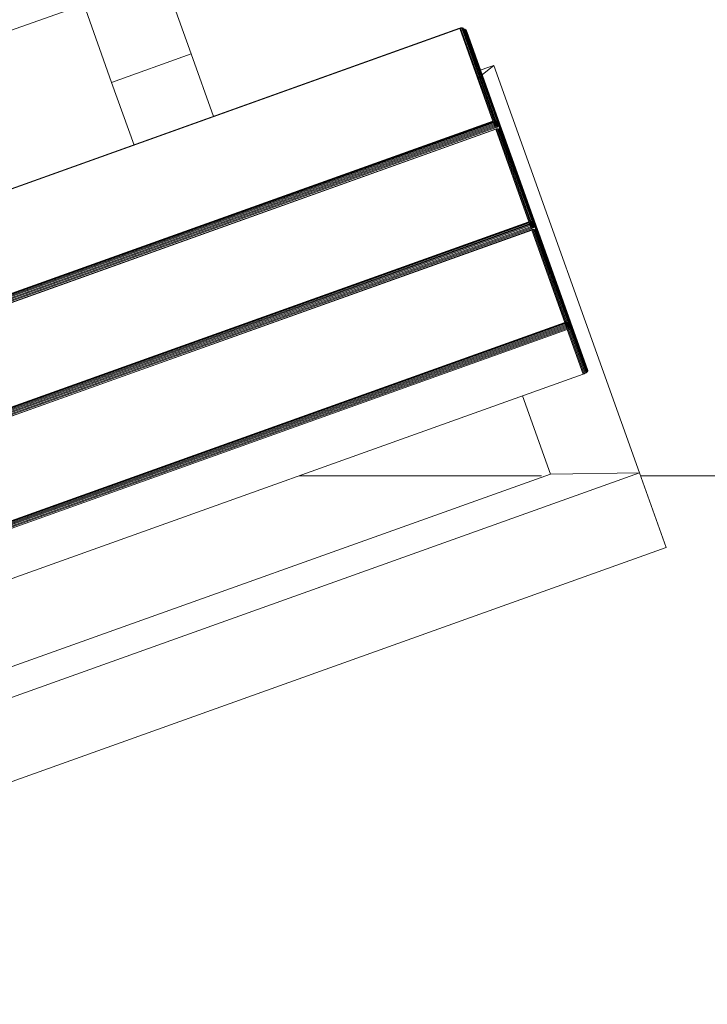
# Model space of a CAD drawing. Header units: millimetres. Extents: x -68595 to 26741, y -534 to 35396.
# Tile 62 of 172: x -56778 to -56534, y 24214 to 24564. Entities that reach past the tile are written whole.
import ezdxf

# ---------------------------------------------------------------- set-up
doc = ezdxf.new("R2010")
doc.units = ezdxf.units.MM
for name, color, linetype, lineweight, true_color in [('Furniture-1', 7, 'Continuous', 9, 0xaaaaaa), ('Kohvikutool-1', 7, 'Continuous', 9, 0xaaaaaa), ('Surface Pattern-1', 7, 'Continuous', 9, 0x232323)]:
    doc.layers.add(name, color=color, linetype=linetype, lineweight=lineweight, true_color=true_color)

# ---------------------------------------------------------------- blocks, each defined once
blk = doc.blocks.new('MA_Kohvikultool - Kohvikutool_DWG-V74-Sisehoov')
at = {"layer": 'Kohvikutool-1'}
for p, q in [((-416.68, 465), (-416.68, 15)), ((-388.49, 15), (-388.49, 465)), ((-165, 15), (-165, 465)), ((-348.73, 458), (-348.73, 22)), ((-331.82, 22), (-331.82, 458)), ((-331.46, 458), (-331.46, 22)), ((-331.08, 22), (-331.08, 458)), ((-330.68, 22), (-330.68, 458)), ((-330.29, 22), (-330.29, 458)), ((-329.93, 22), (-329.93, 458)), ((-329.64, 22), (-329.64, 458)), ((-329.41, 22), (-329.41, 458)), ((-329.25, 22), (-329.25, 458)), ((-294.28, 458), (-294.28, 22)), ((-294.19, 458), (-294.19, 22)), ((-293.77, 22), (-293.77, 458)), ((-293.41, 458), (-293.41, 22)), ((-293.03, 458), (-293.03, 22)), ((-292.63, 458), (-292.63, 22)), ((-292.24, 458), (-292.24, 22)), ((-291.88, 458), (-291.88, 22)), ((-291.59, 458), (-291.59, 22)), ((-291.36, 22), (-291.36, 458)), ((-291.2, 22), (-291.2, 458)), ((-256.23, 458), (-256.23, 22)), ((-256.14, 458), (-256.14, 22)), ((-255.72, 22), (-255.72, 458)), ((-255.36, 458), (-255.36, 22)), ((-254.98, 458), (-254.98, 22)), ((-254.58, 458), (-254.58, 22)), ((-254.19, 458), (-254.19, 22)), ((-253.83, 22), (-253.83, 458)), ((-253.54, 458), (-253.54, 22)), ((-253.31, 22), (-253.31, 458)), ((-253.15, 22), (-253.15, 458)), ((-218.18, 458), (-218.18, 22)), ((-218.09, 458), (-218.09, 22)), ((-378.23, 435), (-378.23, 45)), ((-194.5, 145), (-218.18, 145)), ((-165, 145), (-194.5, 145)), ((-194.5, 145), (-194.5, 115)), ((-194.5, 115), (-194.5, 145)), ((-218.18, 115), (-194.5, 115)), ((-194.5, 115), (-165, 115)), ((-388.49, 15), (-378.23, 45)), ((-378.23, 45), (-388.49, 15)), ((-378.23, 45), (-348.73, 45)), ((-348.73, 22), (-331.82, 22)), ((-348.73, 22), (-348.72, 21.64)), ((-331.8, 21.64), (-348.72, 21.64)), ((-348.72, 21.64), (-348.68, 21.26)), ((-348.68, 21.26), (-331.77, 21.26)), ((-348.68, 21.26), (-348.62, 20.91)), ((-331.82, 22), (-331.46, 22)), ((-331.82, 22), (-331.8, 21.64)), ((-331.8, 21.64), (-331.45, 21.64)), ((-331.8, 21.64), (-331.77, 21.26)), ((-331.77, 21.26), (-331.42, 21.28)), ((-331.77, 21.26), (-331.7, 20.91)), ((-331.74, 21.12), (-329.51, 21)), ((-331.73, 21.05), (-329.55, 20.92)), ((-331.46, 22), (-331.08, 22)), ((-331.45, 21.64), (-331.46, 22)), ((-331.07, 21.66), (-331.45, 21.64)), ((-331.45, 21.64), (-331.42, 21.28)), ((-331.03, 21.32), (-331.42, 21.28)), ((-331.42, 21.28), (-331.35, 20.92)), ((-331.08, 22), (-330.68, 22)), ((-331.07, 21.66), (-331.08, 22)), ((-330.67, 21.7), (-331.07, 21.66)), ((-331.03, 21.32), (-331.07, 21.66)), ((-330.64, 21.38), (-331.03, 21.32)), ((-330.97, 20.98), (-331.03, 21.32)), ((-330.58, 21.08), (-330.97, 20.98)), ((-330.68, 22), (-330.29, 22)), ((-330.67, 21.7), (-330.68, 22)), ((-330.28, 21.74), (-330.67, 21.7)), ((-330.64, 21.38), (-330.67, 21.7)), ((-330.25, 21.48), (-330.64, 21.38)), ((-330.58, 21.08), (-330.64, 21.38)), ((-330.21, 21.23), (-330.58, 21.08)), ((-330.51, 20.82), (-330.58, 21.08)), ((-330.29, 22), (-329.93, 22)), ((-330.28, 21.74), (-330.29, 22)), ((-329.93, 21.8), (-330.28, 21.74)), ((-330.25, 21.48), (-330.28, 21.74)), ((-329.91, 21.6), (-330.25, 21.48)), ((-330.21, 21.23), (-330.25, 21.48)), ((-329.87, 21.4), (-330.21, 21.23)), ((-330.14, 21), (-330.21, 21.23)), ((-329.82, 21.23), (-330.14, 21)), ((-329.76, 21.08), (-330.07, 20.82)), ((-329.64, 22), (-329.93, 22)), ((-329.93, 21.8), (-329.93, 22)), ((-329.93, 22), (-329.63, 21.87)), ((-329.63, 21.87), (-329.93, 21.8)), ((-329.91, 21.6), (-329.93, 21.8)), ((-329.63, 21.87), (-329.91, 21.6)), ((-329.62, 21.73), (-329.91, 21.6)), ((-329.87, 21.4), (-329.91, 21.6)), ((-329.62, 21.73), (-329.87, 21.4)), ((-329.6, 21.6), (-329.87, 21.4)), ((-329.82, 21.23), (-329.87, 21.4)), ((-329.6, 21.6), (-329.82, 21.23)), ((-329.56, 21.48), (-329.82, 21.23)), ((-329.76, 21.08), (-329.82, 21.23)), ((-329.56, 21.48), (-329.76, 21.08)), ((-329.52, 21.38), (-329.76, 21.08)), ((-329.7, 20.98), (-329.76, 21.08)), ((-329.52, 21.38), (-329.7, 20.98)), ((-329.48, 21.32), (-329.7, 20.98)), ((-329.41, 22), (-329.64, 22)), ((-329.63, 20.92), (-329.48, 21.32)), ((-329.63, 20.92), (-329.45, 21.3)), ((-329.56, 20.91), (-329.41, 21.27)), ((-329.56, 20.91), (-329.41, 21.27)), ((-329.41, 22), (-329.25, 22)), ((-329.38, 21.26), (-329.3, 21.64)), ((-329.38, 21.26), (-294.41, 21.26)), ((-329.3, 21.64), (-329.25, 22)), ((-329.28, 21.64), (-294.31, 21.64)), ((-294.28, 22), (-329.25, 22)), ((-294.59, 20.91), (-294.37, 21.28)), ((-294.59, 20.91), (-294.41, 21.26)), ((-294.32, 21.23), (-294.49, 21)), ((-294.32, 21.32), (-294.45, 20.98)), ((-294.37, 21.28), (-294.45, 20.98)), ((-294.38, 21.08), (-294.45, 20.98)), ((-294.31, 21.64), (-294.41, 21.26)), ((-294.27, 21.38), (-294.38, 21.08)), ((-294.32, 21.32), (-294.38, 21.08)), ((-294.32, 21.23), (-294.38, 21.08)), ((-294.23, 21.48), (-294.32, 21.23)), ((-294.27, 21.4), (-294.32, 21.23)), ((-294.27, 21.38), (-294.32, 21.23)), ((-294.31, 21.64), (-294.28, 22)), ((-294.24, 21.6), (-294.27, 21.4)), ((-294.2, 21.6), (-294.27, 21.4)), ((-294.23, 21.48), (-294.27, 21.4)), ((-294.22, 21.8), (-294.24, 21.6)), ((-294.18, 21.73), (-294.24, 21.6)), ((-294.2, 21.6), (-294.24, 21.6)), ((-294.22, 21.8), (-294.18, 21.73)), ((-293.77, 22), (-293.41, 22)), ((-293.77, 22), (-293.75, 21.64)), ((-293.4, 21.64), (-293.75, 21.64)), ((-293.75, 21.64), (-293.72, 21.26)), ((-293.37, 21.28), (-293.72, 21.26)), ((-293.72, 21.26), (-293.65, 20.91)), ((-293.69, 21.12), (-291.46, 21)), ((-293.68, 21.05), (-291.5, 20.92)), ((-293.41, 22), (-293.03, 22)), ((-293.4, 21.64), (-293.41, 22)), ((-293.02, 21.66), (-293.4, 21.64)), ((-293.4, 21.64), (-293.37, 21.28)), ((-292.98, 21.32), (-293.37, 21.28)), ((-293.37, 21.28), (-293.3, 20.92)), ((-293.03, 22), (-292.63, 22)), ((-293.02, 21.66), (-293.03, 22)), ((-292.62, 21.7), (-293.02, 21.66)), ((-292.98, 21.32), (-293.02, 21.66)), ((-292.59, 21.38), (-292.98, 21.32)), ((-292.92, 20.98), (-292.98, 21.32)), ((-292.53, 21.08), (-292.92, 20.98)), ((-292.63, 22), (-292.24, 22)), ((-292.62, 21.7), (-292.63, 22)), ((-292.23, 21.74), (-292.62, 21.7)), ((-292.59, 21.38), (-292.62, 21.7)), ((-292.2, 21.48), (-292.59, 21.38)), ((-292.53, 21.08), (-292.59, 21.38)), ((-292.16, 21.23), (-292.53, 21.08)), ((-292.46, 20.82), (-292.53, 21.08)), ((-292.24, 22), (-291.88, 22)), ((-292.23, 21.74), (-292.24, 22)), ((-291.88, 21.8), (-292.23, 21.74)), ((-292.2, 21.48), (-292.23, 21.74)), ((-291.86, 21.6), (-292.2, 21.48)), ((-292.16, 21.23), (-292.2, 21.48)), ((-291.82, 21.4), (-292.16, 21.23)), ((-292.1, 21), (-292.16, 21.23)), ((-291.77, 21.23), (-292.1, 21)), ((-291.71, 21.08), (-292.02, 20.82)), ((-291.88, 22), (-291.59, 22)), ((-291.88, 21.8), (-291.88, 22)), ((-291.59, 22), (-291.88, 21.8)), ((-291.58, 21.87), (-291.88, 21.8)), ((-291.86, 21.6), (-291.88, 21.8)), ((-291.58, 21.87), (-291.86, 21.6)), ((-291.57, 21.73), (-291.86, 21.6)), ((-291.82, 21.4), (-291.86, 21.6)), ((-291.57, 21.73), (-291.82, 21.4)), ((-291.55, 21.6), (-291.82, 21.4)), ((-291.77, 21.23), (-291.82, 21.4)), ((-291.55, 21.6), (-291.77, 21.23)), ((-291.51, 21.48), (-291.77, 21.23)), ((-291.71, 21.08), (-291.77, 21.23)), ((-291.51, 21.48), (-291.71, 21.08)), ((-291.47, 21.38), (-291.71, 21.08)), ((-291.65, 20.98), (-291.71, 21.08)), ((-291.47, 21.38), (-291.65, 20.98)), ((-291.43, 21.32), (-291.65, 20.98)), ((-291.59, 22), (-291.36, 22)), ((-291.58, 20.92), (-291.43, 21.32)), ((-291.58, 20.92), (-291.4, 21.3)), ((-291.51, 20.91), (-291.36, 21.27)), ((-291.51, 20.91), (-291.36, 21.27)), ((-291.2, 22), (-291.36, 22)), ((-291.36, 21.27), (-291.23, 21.64)), ((-256.36, 21.26), (-291.33, 21.26)), ((-291.25, 21.64), (-291.2, 22)), ((-256.26, 21.64), (-291.23, 21.64)), ((-256.23, 22), (-291.2, 22)), ((-256.54, 20.91), (-256.36, 21.26)), ((-256.27, 21.23), (-256.44, 21)), ((-256.27, 21.32), (-256.4, 20.98)), ((-256.32, 21.28), (-256.4, 20.98)), ((-256.33, 21.08), (-256.4, 20.98)), ((-256.26, 21.64), (-256.36, 21.26)), ((-256.23, 21.38), (-256.33, 21.08)), ((-256.27, 21.32), (-256.33, 21.08)), ((-256.27, 21.23), (-256.33, 21.08)), ((-256.18, 21.48), (-256.27, 21.23)), ((-256.22, 21.4), (-256.27, 21.23)), ((-256.23, 21.38), (-256.27, 21.23)), ((-256.23, 22), (-256.26, 21.64)), ((-256.19, 21.6), (-256.22, 21.4)), ((-256.15, 21.6), (-256.22, 21.4)), ((-256.18, 21.48), (-256.22, 21.4)), ((-256.17, 21.8), (-256.19, 21.6)), ((-256.13, 21.73), (-256.19, 21.6)), ((-256.15, 21.6), (-256.19, 21.6)), ((-256.17, 21.8), (-256.13, 21.73)), ((-255.72, 22), (-255.36, 22)), ((-255.72, 22), (-255.7, 21.64)), ((-255.7, 21.64), (-255.35, 21.64)), ((-255.7, 21.64), (-255.67, 21.26)), ((-255.67, 21.26), (-255.32, 21.28)), ((-255.67, 21.26), (-255.6, 20.91)), ((-255.64, 21.12), (-253.41, 21)), ((-255.63, 21.05), (-253.45, 20.92)), ((-255.36, 22), (-254.98, 22)), ((-255.36, 22), (-255.35, 21.64)), ((-254.97, 21.66), (-255.35, 21.64)), ((-255.35, 21.64), (-255.32, 21.28)), ((-254.93, 21.32), (-255.32, 21.28)), ((-255.32, 21.28), (-255.25, 20.92)), ((-254.98, 22), (-254.58, 22)), ((-254.98, 22), (-254.97, 21.66)), ((-254.57, 21.7), (-254.97, 21.66)), ((-254.93, 21.32), (-254.97, 21.66)), ((-254.54, 21.38), (-254.93, 21.32)), ((-254.87, 20.98), (-254.93, 21.32)), ((-254.48, 21.08), (-254.87, 20.98)), ((-254.58, 22), (-254.19, 22)), ((-254.58, 22), (-254.57, 21.7)), ((-254.18, 21.74), (-254.57, 21.7)), ((-254.54, 21.38), (-254.57, 21.7)), ((-254.15, 21.48), (-254.54, 21.38)), ((-254.48, 21.08), (-254.54, 21.38)), ((-254.11, 21.23), (-254.48, 21.08)), ((-254.41, 20.82), (-254.48, 21.08)), ((-254.19, 22), (-253.83, 22)), ((-254.19, 22), (-254.18, 21.74)), ((-253.83, 21.8), (-254.18, 21.74)), ((-254.15, 21.48), (-254.18, 21.74)), ((-253.81, 21.6), (-254.15, 21.48)), ((-254.11, 21.23), (-254.15, 21.48)), ((-253.77, 21.4), (-254.11, 21.23)), ((-254.05, 21), (-254.11, 21.23)), ((-253.72, 21.23), (-254.05, 21)), ((-253.66, 21.08), (-253.97, 20.82)), ((-253.83, 22), (-253.54, 22)), ((-253.83, 22), (-253.53, 21.93)), ((-253.83, 22), (-253.83, 21.8)), ((-253.53, 21.87), (-253.83, 21.8)), ((-253.81, 21.6), (-253.83, 21.8)), ((-253.53, 21.87), (-253.81, 21.6)), ((-253.52, 21.73), (-253.81, 21.6)), ((-253.77, 21.4), (-253.81, 21.6)), ((-253.52, 21.73), (-253.77, 21.4)), ((-253.5, 21.6), (-253.77, 21.4)), ((-253.72, 21.23), (-253.77, 21.4)), ((-253.5, 21.6), (-253.72, 21.23)), ((-253.46, 21.48), (-253.72, 21.23)), ((-253.66, 21.08), (-253.72, 21.23)), ((-253.46, 21.48), (-253.66, 21.08)), ((-253.42, 21.38), (-253.66, 21.08)), ((-253.6, 20.98), (-253.66, 21.08)), ((-253.42, 21.38), (-253.6, 20.98)), ((-253.38, 21.32), (-253.6, 20.98)), ((-253.31, 22), (-253.54, 22)), ((-253.53, 20.92), (-253.38, 21.32)), ((-253.28, 21.26), (-253.53, 20.92)), ((-253.46, 20.91), (-253.28, 21.26)), ((-253.31, 22), (-253.15, 22)), ((-253.2, 21.64), (-253.28, 21.26)), ((-218.31, 21.26), (-253.28, 21.26)), ((-253.2, 21.64), (-253.15, 22)), ((-218.21, 21.64), (-253.18, 21.64)), ((-218.18, 22), (-253.15, 22)), ((-236.98, 22), (-234.58, 15)), ((-234.58, 15), (-236.98, 22)), ((-234.58, 22), (-234.58, 15)), ((-218.49, 20.91), (-218.27, 21.28)), ((-218.31, 21.26), (-218.49, 20.91)), ((-218.22, 21.23), (-218.39, 21)), ((-218.22, 21.32), (-218.35, 20.98)), ((-218.27, 21.28), (-218.35, 20.98)), ((-218.28, 21.08), (-218.35, 20.98)), ((-218.21, 21.64), (-218.31, 21.26)), ((-218.18, 21.38), (-218.28, 21.08)), ((-218.22, 21.32), (-218.28, 21.08)), ((-218.22, 21.23), (-218.28, 21.08)), ((-218.14, 21.48), (-218.22, 21.23)), ((-218.17, 21.4), (-218.22, 21.23)), ((-218.18, 21.38), (-218.22, 21.23)), ((-218.21, 21.64), (-218.18, 22)), ((-218.14, 21.6), (-218.17, 21.4)), ((-218.1, 21.6), (-218.17, 21.4)), ((-218.14, 21.48), (-218.17, 21.4)), ((-218.12, 21.8), (-218.14, 21.6)), ((-218.08, 21.73), (-218.14, 21.6)), ((-218.1, 21.6), (-218.14, 21.6)), ((-218.12, 21.8), (-218.08, 21.73)), ((-218.07, 21.8), (-218.12, 21.8)), ((-331.7, 20.91), (-348.62, 20.91)), ((-348.62, 20.91), (-348.53, 20.59)), ((-348.53, 20.59), (-331.62, 20.59)), ((-348.53, 20.59), (-348.42, 20.33)), ((-348.42, 20.33), (-331.51, 20.33)), ((-348.42, 20.33), (-348.3, 20.14)), ((-348.3, 20.14), (-331.38, 20.14)), ((-348.3, 20.14), (-348.17, 20.03)), ((-348.17, 20.03), (-331.26, 20.03)), ((-348.17, 20.03), (-348.05, 20)), ((-348.05, 20), (-331.13, 20)), ((-348.05, 20), (-313.07, 20)), ((-331.7, 20.91), (-331.35, 20.92)), ((-331.7, 20.91), (-331.62, 20.59)), ((-331.62, 20.59), (-331.27, 20.61)), ((-331.62, 20.59), (-331.51, 20.33)), ((-331.51, 20.33), (-331.16, 20.35)), ((-331.51, 20.33), (-331.38, 20.14)), ((-331.38, 20.14), (-331.04, 20.17)), ((-331.38, 20.14), (-331.26, 20.03)), ((-330.97, 20.98), (-331.35, 20.92)), ((-331.35, 20.92), (-331.27, 20.61)), ((-330.89, 20.69), (-331.27, 20.61)), ((-331.27, 20.61), (-331.16, 20.35)), ((-331.26, 20.03), (-330.91, 20.07)), ((-331.26, 20.03), (-331.13, 20)), ((-330.79, 20.44), (-331.16, 20.35)), ((-331.16, 20.35), (-331.04, 20.17)), ((-331.13, 20), (-330.79, 20.03)), ((-331.13, 20), (-296.16, 20)), ((-330.67, 20.27), (-331.04, 20.17)), ((-331.04, 20.17), (-330.91, 20.07)), ((-330.89, 20.69), (-330.97, 20.98)), ((-330.91, 20.07), (-330.56, 20.17)), ((-330.79, 20.03), (-330.91, 20.07)), ((-330.51, 20.82), (-330.89, 20.69)), ((-330.79, 20.44), (-330.89, 20.69)), ((-330.42, 20.6), (-330.79, 20.44)), ((-330.67, 20.27), (-330.79, 20.44)), ((-330.79, 20.03), (-330.44, 20.14)), ((-330.79, 20.03), (-295.82, 20.03)), ((-330.31, 20.44), (-330.67, 20.27)), ((-330.56, 20.17), (-330.67, 20.27)), ((-330.56, 20.17), (-330.21, 20.35)), ((-330.44, 20.14), (-330.56, 20.17)), ((-330.14, 21), (-330.51, 20.82)), ((-330.42, 20.6), (-330.51, 20.82)), ((-330.44, 20.14), (-330.1, 20.33)), ((-330.44, 20.14), (-295.47, 20.14)), ((-330.07, 20.82), (-330.42, 20.6)), ((-330.31, 20.44), (-330.42, 20.6)), ((-329.98, 20.69), (-330.31, 20.44)), ((-330.21, 20.35), (-330.31, 20.44)), ((-330.21, 20.35), (-329.89, 20.61)), ((-330.1, 20.33), (-330.21, 20.35)), ((-330.07, 20.82), (-330.14, 21)), ((-330.1, 20.33), (-329.8, 20.59)), ((-330.1, 20.33), (-295.13, 20.33)), ((-329.98, 20.69), (-330.07, 20.82)), ((-329.7, 20.98), (-329.98, 20.69)), ((-329.89, 20.61), (-329.98, 20.69)), ((-329.89, 20.61), (-329.63, 20.92)), ((-329.8, 20.59), (-329.89, 20.61)), ((-329.8, 20.59), (-329.56, 20.91)), ((-329.8, 20.59), (-294.83, 20.59)), ((-329.63, 20.92), (-329.7, 20.98)), ((-329.63, 20.92), (-329.56, 20.91)), ((-329.56, 20.91), (-294.59, 20.91)), ((-315.58, 20.14), (-313.07, 20)), ((-313.07, 20), (-312.95, 20.03)), ((-296.16, 20), (-313.07, 20)), ((-312.82, 20.14), (-312.95, 20.03)), ((-296.04, 20.03), (-312.95, 20.03)), ((-310.25, 20.14), (-310.12, 20.03)), ((-293.21, 20.03), (-310.12, 20.03)), ((-310.12, 20.03), (-310, 20)), ((-310, 20), (-293.08, 20)), ((-310, 20), (-275.02, 20)), ((-296.16, 20), (-295.82, 20.03)), ((-296.16, 20), (-296.04, 20.03)), ((-296.04, 20.03), (-295.91, 20.14)), ((-295.7, 20.07), (-296.04, 20.03)), ((-295.82, 20.03), (-295.47, 20.14)), ((-295.7, 20.07), (-295.82, 20.03)), ((-295.47, 20.14), (-295.13, 20.33)), ((-293.33, 20.14), (-295.47, 20.14)), ((-295.13, 20.33), (-294.83, 20.59)), ((-293.46, 20.33), (-295.13, 20.33)), ((-294.83, 20.59), (-294.59, 20.91)), ((-293.57, 20.59), (-294.83, 20.59)), ((-294.45, 20.98), (-294.65, 20.69)), ((-293.3, 20.92), (-293.65, 20.91)), ((-293.65, 20.91), (-293.57, 20.59)), ((-293.22, 20.61), (-293.57, 20.59)), ((-293.57, 20.59), (-293.46, 20.33)), ((-293.11, 20.35), (-293.46, 20.33)), ((-293.46, 20.33), (-293.33, 20.14)), ((-292.99, 20.17), (-293.33, 20.14)), ((-293.33, 20.14), (-293.21, 20.03)), ((-292.92, 20.98), (-293.3, 20.92)), ((-293.3, 20.92), (-293.22, 20.61)), ((-292.84, 20.69), (-293.22, 20.61)), ((-293.22, 20.61), (-293.11, 20.35)), ((-292.86, 20.07), (-293.21, 20.03)), ((-293.21, 20.03), (-293.08, 20)), ((-292.74, 20.44), (-293.11, 20.35)), ((-293.11, 20.35), (-292.99, 20.17)), ((-293.08, 20), (-292.74, 20.03)), ((-293.08, 20), (-258.11, 20)), ((-292.62, 20.27), (-292.99, 20.17)), ((-292.99, 20.17), (-292.86, 20.07)), ((-292.84, 20.69), (-292.92, 20.98)), ((-292.86, 20.07), (-292.51, 20.17)), ((-292.86, 20.07), (-292.74, 20.03)), ((-292.46, 20.82), (-292.84, 20.69)), ((-292.74, 20.44), (-292.84, 20.69)), ((-292.37, 20.6), (-292.74, 20.44)), ((-292.62, 20.27), (-292.74, 20.44)), ((-292.74, 20.03), (-292.39, 20.14)), ((-257.77, 20.03), (-292.74, 20.03)), ((-292.26, 20.44), (-292.62, 20.27)), ((-292.51, 20.17), (-292.62, 20.27)), ((-292.51, 20.17), (-292.16, 20.35)), ((-292.51, 20.17), (-292.39, 20.14)), ((-292.1, 21), (-292.46, 20.82)), ((-292.37, 20.6), (-292.46, 20.82)), ((-292.39, 20.14), (-292.05, 20.33)), ((-292.39, 20.14), (-257.42, 20.14)), ((-292.02, 20.82), (-292.37, 20.6)), ((-292.26, 20.44), (-292.37, 20.6)), ((-291.93, 20.69), (-292.26, 20.44)), ((-292.16, 20.35), (-292.26, 20.44)), ((-292.16, 20.35), (-291.84, 20.61)), ((-292.16, 20.35), (-292.05, 20.33)), ((-292.02, 20.82), (-292.1, 21)), ((-292.05, 20.33), (-291.75, 20.59)), ((-257.08, 20.33), (-292.05, 20.33)), ((-291.93, 20.69), (-292.02, 20.82)), ((-291.65, 20.98), (-291.93, 20.69)), ((-291.84, 20.61), (-291.93, 20.69)), ((-291.84, 20.61), (-291.58, 20.92)), ((-291.84, 20.61), (-291.75, 20.59)), ((-291.75, 20.59), (-291.51, 20.91)), ((-256.78, 20.59), (-291.75, 20.59)), ((-291.58, 20.92), (-291.65, 20.98)), ((-291.58, 20.92), (-291.51, 20.91)), ((-256.54, 20.91), (-291.51, 20.91)), ((-277.53, 20.14), (-275.02, 20)), ((-275.02, 20), (-274.9, 20.03)), ((-258.11, 20), (-275.02, 20)), ((-274.9, 20.03), (-274.77, 20.14)), ((-257.99, 20.03), (-274.9, 20.03)), ((-272.2, 20.14), (-272.07, 20.03)), ((-272.07, 20.03), (-255.16, 20.03)), ((-272.07, 20.03), (-271.95, 20)), ((-271.95, 20), (-255.03, 20)), ((-271.95, 20), (-236.98, 20)), ((-258.11, 20), (-257.77, 20.03)), ((-258.11, 20), (-257.99, 20.03)), ((-257.99, 20.03), (-257.86, 20.14)), ((-257.65, 20.07), (-257.99, 20.03)), ((-257.77, 20.03), (-257.42, 20.14)), ((-257.65, 20.07), (-257.77, 20.03)), ((-257.42, 20.14), (-257.08, 20.33)), ((-257.42, 20.14), (-255.28, 20.14)), ((-257.08, 20.33), (-256.78, 20.59)), ((-257.08, 20.33), (-255.41, 20.33)), ((-256.78, 20.59), (-256.54, 20.91)), ((-256.78, 20.59), (-255.52, 20.59)), ((-256.4, 20.98), (-256.6, 20.69)), ((-255.6, 20.91), (-255.25, 20.92)), ((-255.6, 20.91), (-255.52, 20.59)), ((-255.52, 20.59), (-255.17, 20.61)), ((-255.52, 20.59), (-255.41, 20.33)), ((-255.41, 20.33), (-255.06, 20.35)), ((-255.41, 20.33), (-255.28, 20.14)), ((-255.28, 20.14), (-254.94, 20.17)), ((-255.28, 20.14), (-255.16, 20.03)), ((-254.87, 20.98), (-255.25, 20.92)), ((-255.25, 20.92), (-255.17, 20.61)), ((-254.79, 20.69), (-255.17, 20.61)), ((-255.17, 20.61), (-255.06, 20.35)), ((-255.16, 20.03), (-254.81, 20.07)), ((-255.16, 20.03), (-255.03, 20)), ((-254.69, 20.44), (-255.06, 20.35)), ((-255.06, 20.35), (-254.94, 20.17)), ((-255.03, 20), (-254.69, 20.03)), ((-255.03, 20), (-220.06, 20)), ((-254.57, 20.27), (-254.94, 20.17)), ((-254.94, 20.17), (-254.81, 20.07)), ((-254.79, 20.69), (-254.87, 20.98)), ((-254.81, 20.07), (-254.46, 20.17)), ((-254.69, 20.03), (-254.81, 20.07)), ((-254.41, 20.82), (-254.79, 20.69)), ((-254.69, 20.44), (-254.79, 20.69)), ((-254.32, 20.6), (-254.69, 20.44)), ((-254.57, 20.27), (-254.69, 20.44)), ((-254.69, 20.03), (-254.34, 20.14)), ((-219.72, 20.03), (-254.69, 20.03)), ((-254.21, 20.44), (-254.57, 20.27)), ((-254.46, 20.17), (-254.57, 20.27)), ((-254.46, 20.17), (-254.11, 20.35)), ((-254.34, 20.14), (-254.46, 20.17)), ((-254.05, 21), (-254.41, 20.82)), ((-254.32, 20.6), (-254.41, 20.82)), ((-254.34, 20.14), (-254, 20.33)), ((-219.37, 20.14), (-254.34, 20.14)), ((-253.97, 20.82), (-254.32, 20.6)), ((-254.21, 20.44), (-254.32, 20.6)), ((-253.88, 20.69), (-254.21, 20.44)), ((-254.11, 20.35), (-254.21, 20.44)), ((-254.11, 20.35), (-253.79, 20.61)), ((-254, 20.33), (-254.11, 20.35)), ((-253.97, 20.82), (-254.05, 21)), ((-254, 20.33), (-253.7, 20.59)), ((-219.03, 20.33), (-254, 20.33)), ((-253.88, 20.69), (-253.97, 20.82)), ((-253.6, 20.98), (-253.88, 20.69)), ((-253.79, 20.61), (-253.88, 20.69)), ((-253.79, 20.61), (-253.53, 20.92)), ((-253.7, 20.59), (-253.79, 20.61)), ((-253.7, 20.59), (-253.46, 20.91)), ((-218.73, 20.59), (-253.7, 20.59)), ((-253.53, 20.92), (-253.6, 20.98)), ((-253.46, 20.91), (-253.53, 20.92)), ((-218.49, 20.91), (-253.46, 20.91)), ((-239.48, 20.14), (-236.98, 20)), ((-236.98, 20), (-236.85, 20.03)), ((-220.06, 20), (-236.98, 20)), ((-236.85, 20.03), (-236.72, 20.14)), ((-219.94, 20.03), (-236.85, 20.03)), ((-220.06, 20), (-219.72, 20.03)), ((-220.06, 20), (-219.94, 20.03)), ((-219.94, 20.03), (-219.81, 20.14)), ((-219.94, 20.03), (-219.6, 20.07)), ((-219.72, 20.03), (-219.37, 20.14)), ((-219.72, 20.03), (-219.6, 20.07)), ((-219.37, 20.14), (-219.03, 20.33)), ((-219.03, 20.33), (-218.73, 20.59)), ((-218.73, 20.59), (-218.49, 20.91)), ((-218.35, 20.98), (-218.55, 20.69)), ((-416.68, 15), (-388.49, 15)), ((-388.49, 15), (-416.68, 15)), ((-234.58, 15), (-388.49, 15))]:
    blk.add_line(p, q, dxfattribs=at)
blk = doc.blocks.new('MA_Kohvikultool - MA_Kohvikultool-V75-Sisehoov')
blk.add_blockref('MA_Kohvikultool - Kohvikutool_DWG-V74-Sisehoov', (111.57, -216.07))

msp = doc.modelspace()

# ---------------------------------------------------------------- hatches: boundary and pattern name
at = {"layer": 'Surface Pattern-1'}
h = msp.add_hatch(dxfattribs=at)
h.set_pattern_fill('FP_11', color=256, style=0, pattern_type=2)
h.set_pattern_definition([(180, (-60511.6, 28001.26), (-7e-14, -600), []), (270, (-60511.6, 28001.26), (600, 4e-14), [])])
h.paths.add_polyline_path([(-56372.24, 23783.07), (-52926.5, 28355.73), (-52913.6, 29348.17), (-57646.08, 29348.17), (-57646.08, 27269.19), (-59908.79, 25551.47), (-56383.81, 23788.85)])
h.paths.add_polyline_path([(-56972.18, 24224.63), (-57032.44, 24396.47), (-57028.67, 24397.82), (-57033.09, 24413.51), (-57030.77, 24414.61), (-56944.92, 24445.32), (-56962.79, 24495.28), (-57056.95, 24461.6), (-57053.35, 24451.56), (-57081.6, 24441.45), (-57240.36, 24885.25), (-57212.11, 24895.35), (-57208.52, 24885.31), (-56784.81, 25036.88), (-56788.41, 25046.92), (-56760.16, 25057.03), (-56602.05, 24613), (-56629.65, 24603.13), (-56633.24, 24613.17), (-56727.4, 24579.49), (-56709.53, 24529.53), (-56620.06, 24560.5), (-56619.77, 24560.25), (-56614.65, 24545.93), (-56609.79, 24547.61), (-56548.47, 24376.2), (-56971.16, 24224.99)])
h.paths.add_polyline_path([(-56956.88, 24270.94), (-56589.83, 24402.74), (-56599.61, 24430.07), (-56966.82, 24298.71), (-56957.9, 24273.79)])
h.paths.add_polyline_path([(-56916.67, 24455.43), (-56737.77, 24519.42), (-56755.65, 24569.39), (-56934.54, 24505.39), (-56917.53, 24457.84)])
h.paths.add_polyline_path([(-57066.17, 24576.46), (-56698.96, 24707.82), (-56700.65, 24712.53), (-57067.86, 24581.16), (-57067.33, 24579.7)])
h.paths.add_polyline_path([(-57103.64, 24681.21), (-56736.43, 24812.57), (-56738.12, 24817.27), (-57105.33, 24685.91)])
h.paths.add_polyline_path([(-57141.12, 24785.95), (-56773.91, 24917.32), (-56775.59, 24922.02), (-57142.8, 24790.66)])
h.paths.add_polyline_path([(-58248.06, 24880.15), (-58399.63, 25303.85), (-58227.79, 25364.12), (-58226.44, 25360.35), (-58210.75, 25364.77), (-58209.65, 25362.44), (-58178.94, 25276.59), (-58128.98, 25294.47), (-58162.66, 25388.62), (-58173.09, 25386.1), (-58182.81, 25413.28), (-57739.01, 25572.03), (-57728.91, 25543.79), (-57738.95, 25540.19), (-57587.38, 25116.49), (-57577.34, 25120.08), (-57567.23, 25091.84), (-58011.09, 24933.24), (-58020.63, 24961.5), (-58011.09, 24964.92), (-58044.77, 25059.07), (-58094.73, 25041.2), (-58063.76, 24951.73), (-58064.01, 24951.44), (-58078.33, 24946.32), (-58076.65, 24941.46), (-58246.71, 24880.63)])
h.paths.add_polyline_path([(-58221.96, 24921.34), (-58194.19, 24931.28), (-58325.55, 25298.49), (-58353.32, 25288.55), (-58222.35, 24922.44)])
h.paths.add_polyline_path([(-57379.52, 24953.57), (-57687.86, 25799.11), (-56841.95, 26106.4), (-56533.99, 25261.91), (-57378.33, 24954.01)])
h.paths.add_polyline_path([(-57361.62, 24992.03), (-56981.38, 25131.47), (-57005.32, 25197.14), (-57385.81, 25058.38), (-57362.81, 24995.31)])
h.paths.add_polyline_path([(-57916.44, 25030.64), (-57911.74, 25032.32), (-58043.1, 25399.53), (-58047.81, 25397.85), (-57928.21, 25063.54)])
h.paths.add_polyline_path([(-57811.69, 25068.11), (-57806.99, 25069.79), (-57938.35, 25437), (-57943.06, 25435.32), (-57835.06, 25133.42)])
h.paths.add_polyline_path([(-58104.84, 25069.45), (-58054.88, 25087.32), (-58118.87, 25266.22), (-58168.75, 25248.1), (-58105.14, 25070.31)])
h.paths.add_polyline_path([(-57706.94, 25105.58), (-57702.24, 25107.26), (-57833.6, 25474.48), (-57838.31, 25472.79), (-57708.3, 25109.38)])
h.paths.add_polyline_path([(-56952.94, 25141.06), (-56572.45, 25279.81), (-56596.65, 25346.17), (-56977.14, 25207.41), (-56953.72, 25143.19)])
h.paths.add_polyline_path([(-57418.36, 25147.64), (-57037.87, 25286.39), (-57039.79, 25291.67), (-57420.29, 25152.92)])
h.paths.add_polyline_path([(-57452.83, 25242.17), (-57072.34, 25380.92), (-57074.57, 25386.1), (-57454.76, 25247.46)])
h.paths.add_polyline_path([(-57009.68, 25296.66), (-56629.19, 25435.42), (-56631.12, 25440.7), (-57011.61, 25301.95)])
h.paths.add_polyline_path([(-57487.31, 25336.71), (-57106.82, 25475.46), (-57108.74, 25480.74), (-57489.23, 25341.99)])
h.paths.add_polyline_path([(-57044.16, 25391.2), (-56663.67, 25529.95), (-56665.59, 25535.24), (-57046.08, 25396.48)])
h.paths.add_polyline_path([(-57521.78, 25431.24), (-57141.29, 25569.99), (-57143.22, 25575.28), (-57523.71, 25436.53)])
h.paths.add_polyline_path([(-56493.85, 25436.07), (-56503.95, 25464.31), (-56493.91, 25467.91), (-56645.48, 25891.61), (-56655.52, 25888.02), (-56665.63, 25916.26), (-56221.77, 26074.86), (-56211.73, 26046.78), (-56221.77, 26043.18), (-56188.09, 25949.03), (-56138.13, 25966.9), (-56169.1, 26056.37), (-56168.85, 26056.66), (-56154.53, 26061.78), (-56156.21, 26066.64), (-55984.8, 26127.95), (-55833.23, 25704.25), (-56005.07, 25643.98), (-56006.42, 25647.75), (-56022.11, 25643.33), (-56023.21, 25645.66), (-56053.92, 25731.51), (-56103.88, 25713.63), (-56070.2, 25619.48), (-56060.15, 25623.07), (-56050.05, 25594.82), (-56492.93, 25436.39)])
h.paths.add_polyline_path([(-57078.63, 25485.74), (-56698.14, 25624.49), (-56700.07, 25629.77), (-57080.56, 25491.02)])
h.paths.add_polyline_path([(-57556.25, 25525.78), (-57175.76, 25664.53), (-57177.69, 25669.81), (-57558.18, 25531.06)])
h.paths.add_polyline_path([(-56399.26, 25533.62), (-56394.55, 25535.31), (-56525.92, 25902.52), (-56530.62, 25900.84), (-56404.18, 25547.38)])
h.paths.add_polyline_path([(-56294.51, 25571.1), (-56289.8, 25572.78), (-56421.17, 25939.99), (-56425.87, 25938.31), (-56317.88, 25636.41)])
h.paths.add_polyline_path([(-57113.1, 25580.27), (-56732.61, 25719.02), (-56734.54, 25724.31), (-57115.03, 25585.56)])
h.paths.add_polyline_path([(-56189.76, 25608.57), (-56185.05, 25610.25), (-56316.42, 25977.46), (-56321.12, 25975.78), (-56191.12, 25612.37)])
h.paths.add_polyline_path([(-57590.73, 25620.31), (-57210.24, 25759.06), (-57212.16, 25764.35), (-57592.65, 25625.6)])
h.paths.add_polyline_path([(-57147.58, 25674.81), (-56767.09, 25813.56), (-56769.01, 25818.84), (-57149.51, 25680.09), (-57147.66, 25675.03)])
h.paths.add_polyline_path([(-55907.31, 25709.61), (-55879.54, 25719.55), (-56011.34, 26086.6), (-56038.67, 26076.82), (-55910.5, 25718.53)])
h.paths.add_polyline_path([(-57625.2, 25714.85), (-57244.71, 25853.6), (-57246.64, 25858.88), (-57627.13, 25720.13)])
h.paths.add_polyline_path([(-56113.99, 25741.88), (-56064.12, 25760), (-56128.02, 25938.65), (-56177.98, 25920.78), (-56117.04, 25750.4)])
h.paths.add_polyline_path([(-57182.05, 25769.34), (-56801.56, 25908.09), (-56803.49, 25913.38), (-57183.98, 25774.63)])
h.paths.add_polyline_path([(-57216.53, 25863.88), (-56836.04, 26002.63), (-56837.96, 26007.91), (-57218.45, 25869.16)])
h.paths.add_polyline_path([(-57584.59, 25958.63), (-57743.35, 26402.43), (-57715.1, 26412.54), (-57711.51, 26402.49), (-57617.35, 26436.17), (-57635.22, 26486.13), (-57724.69, 26455.16), (-57724.98, 26455.41), (-57730.1, 26469.74), (-57734.96, 26468.05), (-57796.28, 26639.46), (-57372.58, 26791.03), (-57312.31, 26619.19), (-57316.08, 26617.84), (-57311.66, 26602.15), (-57313.99, 26601.05), (-57399.83, 26570.34), (-57381.96, 26520.38), (-57287.8, 26554.06), (-57291.4, 26564.11), (-57263.15, 26574.21), (-57104.55, 26130.36), (-57132.64, 26120.31), (-57136.23, 26130.36), (-57559.94, 25978.78), (-57556.34, 25968.74), (-57559.94, 25967.45)])
h.paths.add_polyline_path([(-57569.16, 26093.64), (-57201.95, 26225), (-57203.63, 26229.71), (-57570.85, 26098.35)])
h.paths.add_polyline_path([(-57606.63, 26198.39), (-57239.42, 26329.75), (-57241.11, 26334.46), (-57608.32, 26203.1)])
h.paths.add_polyline_path([(-55198.65, 26278.17), (-55244.1, 26281.51), (-55274.85, 26286.86), (-55309.16, 26296.5), (-55340.15, 26308.36), (-55371.17, 26324.08), (-55401.71, 26343.51), (-55426.12, 26362.63), (-55453.12, 26388.43), (-55475.67, 26414.79), (-55493.84, 26440.67), (-55510.83, 26470.73), (-55524.99, 26502.59), (-55535.87, 26535.58), (-55543.15, 26568.05), (-55547.27, 26601.24), (-55548.19, 26637.91), (-55545.81, 26669.86), (-55539.95, 26704.44), (-55531.02, 26736.73), (-55518.46, 26769.67), (-55503.39, 26799.61), (-55484.69, 26829.37), (-55462.53, 26857.49), (-55438.4, 26882.64), (-55413.29, 26904.26), (-55382.92, 26925.31), (-55356.85, 26940), (-55324.02, 26954.59), (-55287.86, 26966.24), (-55258.82, 26972.67), (-55222.86, 26976.93), (-55190.37, 26977.79), (-55155.28, 26975.09), (-55122.37, 26969.47), (-55087.42, 26959.59), (-55057.15, 26947.98), (-55026.25, 26932.33), (-54997.46, 26914.21), (-54969.15, 26891.89), (-54945.3, 26869.14), (-54921.64, 26841.55), (-54903.47, 26815.68), (-54886.83, 26786.37), (-54872.32, 26753.76), (-54861.44, 26720.79), (-54854.16, 26688.34), (-54850.03, 26654.96), (-54849.11, 26618.36), (-54851.49, 26586.5), (-54857.35, 26551.89), (-54866.28, 26519.62), (-54878.85, 26486.67), (-54893.91, 26456.74), (-54912.62, 26426.98), (-54934.77, 26398.86), (-54958.91, 26373.71), (-54984.02, 26352.08), (-55011.48, 26332.79), (-55040.46, 26316.35), (-55074.35, 26301.38), (-55106.05, 26290.96), (-55138.94, 26283.63), (-55175.94, 26279.29), (-55191.08, 26278.54)])
h.paths.add_polyline_path([(-57644.11, 26303.14), (-57276.89, 26434.5), (-57278.58, 26439.21), (-57645.79, 26307.84)])
h.paths.add_polyline_path([(-55052.02, 26355.09), (-55045.1, 26359.18), (-55051.49, 26355.4)])
h.paths.add_polyline_path([(-55026.4, 26370.45), (-55019.38, 26375.63), (-55026.34, 26370.5)])
h.paths.add_polyline_path([(-54958.53, 26432.15), (-54953.03, 26439.51), (-54958.2, 26432.59)])
h.paths.add_polyline_path([(-57589.1, 26446.28), (-57410.21, 26510.27), (-57428.32, 26560.15), (-57606.98, 26496.24), (-57592.16, 26454.81)])
h.paths.add_polyline_path([(-54924.93, 26482.71), (-54921.56, 26489.74), (-54924.81, 26482.97)])
h.paths.add_polyline_path([(-54901.85, 26538.84), (-54899.84, 26546.58), (-54901.66, 26539.57)])
h.paths.add_polyline_path([(-57745.15, 26585.59), (-57377.93, 26716.95), (-57387.87, 26744.73), (-57754.92, 26612.92), (-57747.43, 26591.96)])
h.paths.add_polyline_path([(-54890.13, 26598.38), (-54889.68, 26606.37), (-54890.09, 26599.13)])
h.paths.add_polyline_path([(-54890.25, 26659.35), (-54891.36, 26667.05), (-54890.28, 26659.52)])
h.paths.add_polyline_path([(-54896.51, 26696.28), (-54897.34, 26699.61), (-54896.88, 26697.77)])
h.paths.add_polyline_path([(-54925.57, 26774.81), (-54929.66, 26781.73), (-54925.88, 26775.33)])
h.paths.add_polyline_path([(-54940.93, 26800.42), (-54946.11, 26807.44), (-54940.98, 26800.49)])
h.paths.add_polyline_path([(-55002.63, 26868.3), (-55009.99, 26873.8), (-55002.81, 26868.43)])
h.paths.add_polyline_path([(-55053.19, 26901.9), (-55063.15, 26906.64), (-55053.45, 26902.02)])
h.paths.add_polyline_path([(-55109.32, 26924.98), (-55117.06, 26926.98), (-55110.05, 26925.16)])
h.paths.add_polyline_path([(-55168.86, 26936.7), (-55176.85, 26937.15), (-55169.61, 26936.74)])
h.paths.add_polyline_path([(-54908.65, 28393.03), (-55778.65, 28393.03), (-55778.65, 29293.03), (-54878.65, 29293.03), (-54878.65, 28393.03), (-54880.65, 28393.03)])
h.paths.add_polyline_path([(-56234.68, 28401.71), (-56558.79, 28752.86), (-56536.52, 28772.96), (-56527.3, 28762.97), (-56453.81, 28830.8), (-56489.8, 28869.79), (-56560.03, 28806.29), (-56560.75, 28806.8), (-56570.98, 28817.34), (-56574.76, 28814.39), (-56698, 28947.91), (-56367.06, 29252.83), (-56243.82, 29119.31), (-56247.02, 29115.21), (-56237.39, 29103.11), (-56237.84, 29102.35), (-56306.1, 29039.35), (-56270.11, 29000.36), (-56196.62, 29068.18), (-56206.07, 29078.42), (-56184.03, 29098.77), (-55859.92, 28747.62), (-55881.96, 28727.27), (-55891.41, 28737.51), (-56222.09, 28432.3), (-56212.64, 28422.06), (-56222.09, 28413.34)])
h.paths.add_polyline_path([(-54499.96, 28407.53), (-54520.3, 28429.57), (-54510.07, 28439.02), (-54815.28, 28769.7), (-54825.51, 28760.25), (-54845.86, 28782.29), (-54494.71, 29106.4), (-54474.37, 29084.36), (-54484.6, 29074.91), (-54416.78, 29001.43), (-54377.79, 29037.41), (-54441.29, 29107.64), (-54440.78, 29108.37), (-54430.23, 29118.59), (-54433.18, 29122.37), (-54299.66, 29245.61), (-53994.74, 28914.67), (-54128.26, 28791.43), (-54132.36, 28794.64), (-54144.46, 28785), (-54145.22, 28785.45), (-54208.23, 28853.71), (-54247.22, 28817.72), (-54179.39, 28744.23), (-54169.16, 28753.68), (-54148.81, 28731.64), (-54497.3, 28409.98)])
h.paths.add_polyline_path([(-55074.35, 28423.03), (-54908.65, 28423.03), (-54908.65, 28493.66), (-55313.65, 28493.66), (-55313.65, 28423.03)])
h.paths.add_polyline_path([(-55343.65, 28423.03), (-55343.65, 28493.66), (-55748.65, 28493.66), (-55748.65, 28423.03), (-55510.83, 28423.03)])
h.paths.add_polyline_path([(-56275.5, 28534.39), (-55988.91, 28798.91), (-55992.3, 28802.58), (-56278.89, 28538.07)])
h.paths.add_polyline_path([(-54448.66, 28536.52), (-54444.99, 28539.91), (-54709.51, 28826.5), (-54713.18, 28823.11), (-54455.15, 28543.55)])
h.paths.add_polyline_path([(-54908.65, 28588.66), (-54908.65, 28594.28), (-55313.65, 28594.28), (-55313.65, 28588.66), (-55074.35, 28588.66)])
h.paths.add_polyline_path([(-55343.65, 28588.66), (-55343.65, 28594.28), (-55748.65, 28594.28), (-55748.65, 28588.66), (-55510.83, 28588.66)])
h.paths.add_polyline_path([(-54366.91, 28611.98), (-54363.24, 28615.37), (-54627.76, 28901.95), (-54631.43, 28898.56), (-54378.43, 28624.45)])
h.paths.add_polyline_path([(-56350.95, 28616.14), (-56064.37, 28880.66), (-56067.76, 28884.33), (-56354.34, 28619.82)])
h.paths.add_polyline_path([(-54285.16, 28687.43), (-54281.49, 28690.82), (-54546.01, 28977.41), (-54549.68, 28974.02), (-54289.67, 28692.32)])
h.paths.add_polyline_path([(-55074.35, 28689.28), (-54908.65, 28689.28), (-54908.65, 28694.91), (-55313.65, 28694.91), (-55313.65, 28689.28), (-55292.59, 28689.28)])
h.paths.add_polyline_path([(-55510.83, 28689.28), (-55343.65, 28689.28), (-55343.65, 28694.91), (-55748.65, 28694.91), (-55748.65, 28689.28), (-55729.08, 28689.28)])
h.paths.add_polyline_path([(-56426.41, 28697.89), (-56139.82, 28962.41), (-56143.21, 28966.08), (-56429.8, 28701.57)])
h.paths.add_polyline_path([(-55074.35, 28789.91), (-54908.65, 28789.91), (-54908.65, 28795.53), (-55313.65, 28795.53), (-55313.65, 28789.91), (-55183.47, 28789.91)])
h.paths.add_polyline_path([(-55510.83, 28789.91), (-55343.65, 28789.91), (-55343.65, 28795.53), (-55748.65, 28795.53), (-55748.65, 28789.91), (-55729.08, 28789.91)])
h.paths.add_polyline_path([(-54267.56, 28839.76), (-54228.57, 28875.75), (-54357.97, 29014.88), (-54396.43, 28979.38), (-54285.55, 28859.25)])
h.paths.add_polyline_path([(-56431.77, 28851.14), (-56292.15, 28980.01), (-56328.14, 29019), (-56467.76, 28890.13), (-56433, 28852.47)])
h.paths.add_polyline_path([(-54908.65, 28890.53), (-54908.65, 28896.16), (-55313.65, 28896.16), (-55313.65, 28890.53), (-54965.22, 28890.53)])
h.paths.add_polyline_path([(-55748.65, 28890.53), (-55343.65, 28890.53), (-55343.65, 28896.16), (-55748.65, 28896.16)])
h.paths.add_polyline_path([(-54064.73, 28890.89), (-54043.3, 28911.17), (-54307.57, 29197.49), (-54329.25, 29177.48), (-54069.27, 28895.82)])
h.paths.add_polyline_path([(-56629.87, 28918.33), (-56343.28, 29182.85), (-56363.56, 29204.27), (-56649.88, 28940.01), (-56633.56, 28922.33)])
h.paths.add_polyline_path([(-55313.65, 28991.16), (-54908.65, 28991.16), (-54908.65, 28996.78), (-55313.65, 28996.78)])
h.paths.add_polyline_path([(-55729.08, 28991.16), (-55343.65, 28991.16), (-55343.65, 28996.78), (-55748.65, 28996.78), (-55748.65, 28991.16)])
h.paths.add_polyline_path([(-55292.59, 29091.78), (-54908.65, 29091.78), (-54908.65, 29097.41), (-55313.65, 29097.41), (-55313.65, 29091.78)])
h.paths.add_polyline_path([(-55343.65, 29091.78), (-55343.65, 29097.41), (-55748.65, 29097.41), (-55748.65, 29091.78), (-55510.83, 29091.78)])
h.paths.add_polyline_path([(-55292.59, 29192.41), (-54908.65, 29192.41), (-54908.65, 29198.03), (-55313.65, 29198.03), (-55313.65, 29192.41)])
h.paths.add_polyline_path([(-55748.65, 29192.41), (-55343.65, 29192.41), (-55343.65, 29198.03), (-55748.65, 29198.03)])

# ---------------------------------------------------------------- block references
at = {"layer": 'Furniture-1', "rotation": 109.6835469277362}
msp.add_blockref('MA_Kohvikultool - MA_Kohvikultool-V75-Sisehoov', (-56840.56, 24595.75), dxfattribs=at)

doc.saveas('drawing.dxf')
